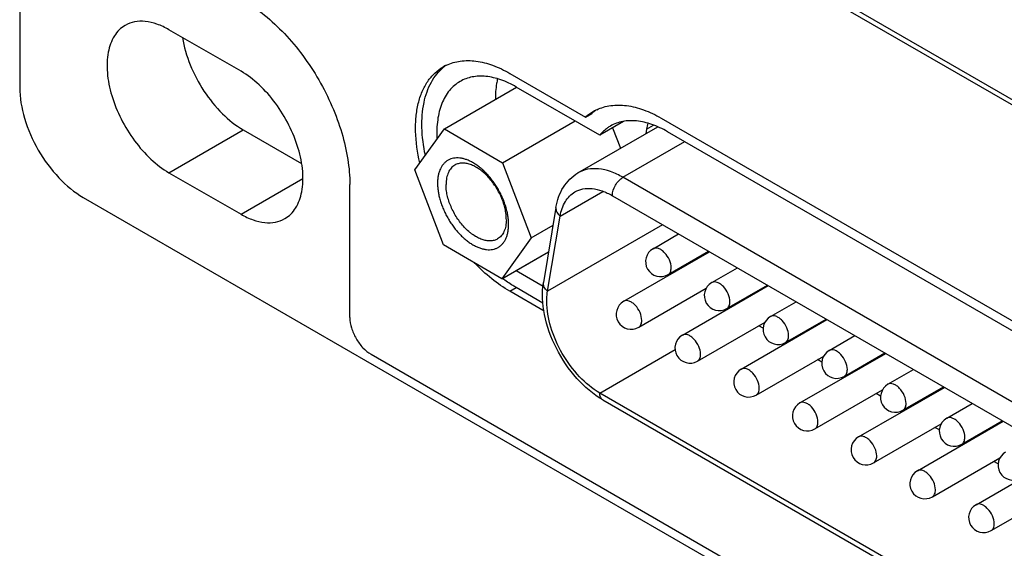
# Model space of a CAD drawing. Header units: inches. Extents: x 0 to 34, y 0 to 22.
# Tile 23 of 71: x 19.9 to 20.6, y 15.7 to 16.1. Entities that reach past the tile are written whole.
import ezdxf

# ---------------------------------------------------------------- set-up
doc = ezdxf.new("R2010")
doc.units = ezdxf.units.IN
doc.header["$LTSCALE"] = 1.87
doc.header["$MEASUREMENT"] = 0
doc.layers.get('0').update_dxf_attribs({"linetype": 'CONTINUOUS'})
doc.layers.add('02___PRT_ALL_AXES', color=7, linetype='CONTINUOUS')

msp = doc.modelspace()

# ---------------------------------------------------------------- linework, layer by layer
at = {"color": 7, "linetype": 'CONTINUOUS'}
for p, q in [((19.86634, 16.77298), (19.86634, 16.06682)), ((21.1198, 15.77248), (20.32026, 16.23413)), ((20.32263, 16.22887), (21.12218, 15.76723)), ((20.19159, 16.03503), (20.2468, 16.0669)), ((20.23613, 16.00893), (20.29177, 16.04106)), ((20.16904, 16.00371), (20.19159, 16.03503)), ((20.19159, 16.03503), (20.23613, 16.00893)), ((20.29393, 16.00132), (20.355, 16.03658)), ((20.32048, 16.03592), (20.32652, 16.02014)), ((20.32838, 15.9979), (20.3757, 16.02523)), ((20.19101, 15.9463), (20.16904, 16.00371)), ((20.23613, 16.00893), (20.2581, 15.95152)), ((21.12792, 15.53626), (20.32838, 15.9979)), ((20.11918, 15.89046), (20.11918, 15.99246)), ((20.28027, 15.96819), (20.31297, 15.98707)), ((19.91505, 15.98244), (27.65472, 11.51366)), ((20.32026, 15.98384), (21.1198, 15.52219)), ((20.27707, 15.97477), (20.26745, 15.91733)), ((20.27065, 15.91074), (20.28027, 15.96819)), ((20.2581, 15.95152), (20.27479, 15.96115)), ((20.35876, 15.96161), (20.27065, 15.91074)), ((20.2581, 15.95152), (20.23554, 15.9202)), ((20.35142, 15.94323), (20.37101, 15.95454)), ((20.23554, 15.9202), (20.19101, 15.9463)), ((20.23554, 15.9202), (20.2714, 15.9409)), ((20.32893, 15.90296), (20.39463, 15.9409)), ((20.3629, 15.92334), (20.39397, 15.94128)), ((20.3964, 15.91725), (20.41599, 15.92857)), ((20.34041, 15.88307), (20.39218, 15.91297)), ((20.37391, 15.87699), (20.43961, 15.91492)), ((20.40789, 15.89737), (20.43895, 15.91531)), ((20.44138, 15.89128), (20.46097, 15.90259)), ((20.41889, 15.85102), (20.4846, 15.88895)), ((20.45287, 15.87139), (20.48394, 15.88933)), ((20.38539, 15.8571), (20.43717, 15.88699)), ((20.43578, 15.88228), (20.43239, 15.88423)), ((20.48637, 15.86531), (20.50596, 15.87662)), ((20.4544, 15.87152), (20.45375, 15.8719)), ((20.13542, 15.86233), (27.42461, 11.65364)), ((20.31063, 15.83264), (20.36835, 15.86596)), ((20.43038, 15.83113), (20.48215, 15.86102)), ((20.46388, 15.82504), (20.52958, 15.86298)), ((20.49785, 15.84542), (20.52892, 15.86336)), ((20.48076, 15.8563), (20.47737, 15.85826)), ((20.49939, 15.84555), (20.49873, 15.84593)), ((20.53135, 15.83934), (20.55094, 15.85065)), ((20.50886, 15.79907), (20.57456, 15.83701)), ((20.54283, 15.81945), (20.5739, 15.83739)), ((21.12942, 15.35988), (20.31063, 15.83264)), ((20.47536, 15.80515), (20.52709, 15.83502)), ((20.52573, 15.83034), (20.52235, 15.83229)), ((20.31301, 15.82738), (21.1318, 15.35462)), ((20.57633, 15.81336), (20.59592, 15.82467)), ((20.54437, 15.81957), (20.54371, 15.81996)), ((20.52034, 15.77918), (20.57212, 15.80908)), ((20.55384, 15.7731), (20.61955, 15.81103)), ((20.57073, 15.80436), (20.56734, 15.80632)), ((20.58782, 15.79348), (20.61889, 15.81142)), ((20.58935, 15.7936), (20.58869, 15.79398)), ((20.59883, 15.74713), (20.66453, 15.78506)), ((20.56533, 15.75321), (20.6171, 15.7831)), ((20.61571, 15.77839), (20.61232, 15.78034)), ((20.61031, 15.72724), (20.66208, 15.75713))]:
    msp.add_line(p, q, dxfattribs=at)
for centre, radius, start, end in [((20.35716, 15.93328), 0.01148, 120.00162, 300.00055), ((20.47016, 15.97196), 0.09562, 203.03752, 203.43698), ((20.40214, 15.90731), 0.01148, 120.00162, 300.00055), ((20.33467, 15.89302), 0.01148, 120.00162, 300.00055), ((20.44713, 15.88134), 0.01148, 120.00162, 300.00055), ((20.37965, 15.86704), 0.01148, 120.00162, 300.00055), ((20.49211, 15.85537), 0.01148, 120.00162, 300.00055), ((20.42464, 15.84107), 0.01148, 120.00162, 300.00055), ((20.53709, 15.82939), 0.01148, 120.00162, 300.00055), ((20.46962, 15.8151), 0.01148, 120.00162, 300.00055), ((20.58208, 15.80342), 0.01148, 120.00162, 300.00055), ((20.5146, 15.78913), 0.01148, 120.00162, 300.00055), ((20.62706, 15.77745), 0.01148, 120.00162, 300.00055), ((20.55958, 15.76315), 0.01148, 120.00162, 300.00055), ((20.60457, 15.73718), 0.01148, 120.00162, 300.00055)]:
    msp.add_arc(centre, radius, start, end, dxfattribs=at)
for points, knots in [([(20.03799, 16.1331), (20.04354, 16.12989), (20.05452, 16.12219), (20.06963, 16.10806), (20.08355, 16.09135), (20.09576, 16.0727), (20.10581, 16.05279), (20.11332, 16.03238), (20.11801, 16.01224), (20.11918, 15.99888), (20.11918, 15.99246)], [0, 0, 0, 0, 0.114156, 0.23733, 0.366981, 0.500006, 0.63303, 0.762679, 0.885849, 1, 1, 1, 1]), ([(19.86634, 16.06682), (19.86634, 16.05884), (19.86933, 16.042), (19.87977, 16.01833), (19.89505, 15.99745), (19.90814, 15.98643), (19.91505, 15.98244)], [0, 0, 0, 0, 0.237214, 0.499994, 0.762777, 1, 1, 1, 1]), ([(20.24079, 15.96166), (20.2408, 15.96271), (20.24072, 15.96486), (20.24034, 15.96812), (20.23971, 15.97148), (20.23883, 15.9749), (20.2377, 15.97834), (20.23634, 15.98178), (20.23477, 15.98517), (20.23299, 15.98849), (20.23103, 15.99171), (20.2289, 15.9948), (20.22663, 15.99772), (20.22422, 16.00044), (20.22172, 16.00295), (20.21914, 16.00522), (20.2165, 16.00722), (20.21384, 16.00894), (20.21117, 16.01036), (20.20852, 16.01147), (20.20633, 16.01213), (20.20461, 16.01249), (20.20296, 16.01272), (20.20095, 16.01281), (20.19863, 16.01258), (20.1968, 16.0121), (20.19543, 16.01155), (20.19413, 16.01089), (20.19261, 16.00985), (20.19099, 16.0083), (20.18959, 16.00645), (20.18843, 16.00432), (20.18751, 16.00194), (20.18685, 15.99933), (20.18645, 15.99652), (20.18635, 15.99457), (20.18635, 15.99357)], [0, 0, 0, 0, 0.032423, 0.066331, 0.10156, 0.137948, 0.175302, 0.213402, 0.252012, 0.290892, 0.32979, 0.368458, 0.406652, 0.444136, 0.480688, 0.516109, 0.550223, 0.582887, 0.614, 0.643506, 0.67141, 0.684786, 0.697794, 0.722783, 0.74662, 0.769618, 0.78093, 0.792181, 0.814689, 0.837591, 0.861276, 0.88607, 0.912215, 0.939874, 0.969142, 1, 1, 1, 1]), ([(20.19962, 16.00728), (20.19909, 16.00697), (20.19807, 16.00626), (20.19672, 16.00494), (20.19555, 16.00337), (20.19459, 16.00158), (20.19382, 15.99957), (20.19327, 15.99737), (20.19294, 15.995), (20.19286, 15.99337), (20.19285, 15.99253)], [0, 0, 0, 0, 0.108234, 0.218471, 0.332539, 0.451943, 0.57781, 0.710922, 0.851698, 1, 1, 1, 1]), ([(20.23905, 15.96545), (20.23905, 15.96612), (20.23902, 15.96747), (20.23878, 15.97026), (20.23815, 15.97386), (20.23694, 15.97823), (20.23528, 15.98261), (20.2332, 15.98691), (20.23075, 15.99104), (20.22799, 15.99492), (20.22496, 15.99845), (20.22225, 16.00108), (20.22, 16.00294), (20.21831, 16.00419), (20.21661, 16.0053), (20.21438, 16.00656), (20.21161, 16.00779), (20.20831, 16.00868), (20.20563, 16.00888), (20.20362, 16.00869), (20.2022, 16.00839), (20.20086, 16.00793), (20.20002, 16.00751), (20.19962, 16.00728)], [0, 0, 0, 0, 0.03055, 0.062195, 0.128377, 0.197843, 0.269746, 0.343093, 0.416834, 0.489898, 0.561249, 0.629924, 0.663005, 0.69512, 0.726196, 0.756177, 0.812683, 0.864635, 0.912441, 0.935095, 0.957105, 0.978667, 1, 1, 1, 1]), ([(20.32838, 15.9979), (20.32535, 15.99965), (20.31934, 16.00251), (20.31009, 16.00474), (20.30142, 16.00453), (20.2962, 16.00263), (20.29393, 16.00132)], [0, 0, 0, 0, 0.289764, 0.549074, 0.782222, 1, 1, 1, 1]), ([(20.27707, 15.97477), (20.27798, 15.9802), (20.28145, 15.99069), (20.28938, 15.99869), (20.29393, 16.00132)], [0, 0, 0, 0, 0.511915, 1, 1, 1, 1]), ([(20.32026, 15.98384), (20.32026, 15.98662), (20.32216, 15.99212), (20.32597, 15.99651), (20.32838, 15.9979)], [0, 0, 0, 0, 0.499994, 1, 1, 1, 1]), ([(20.18635, 15.99357), (20.18634, 15.99252), (20.18642, 15.99037), (20.1868, 15.98711), (20.18743, 15.98375), (20.18831, 15.98033), (20.18944, 15.97689), (20.19079, 15.97345), (20.19237, 15.97006), (20.19414, 15.96674), (20.19611, 15.96352), (20.19824, 15.96043), (20.20051, 15.95751), (20.20291, 15.95479), (20.20542, 15.95228), (20.208, 15.95001), (20.21063, 15.94801), (20.2133, 15.94629), (20.21597, 15.94487), (20.21861, 15.94376), (20.22081, 15.9431), (20.22253, 15.94275), (20.22418, 15.94251), (20.22619, 15.94242), (20.22851, 15.94265), (20.23033, 15.94313), (20.2317, 15.94368), (20.23301, 15.94434), (20.23453, 15.94538), (20.23615, 15.94693), (20.23755, 15.94878), (20.23871, 15.95091), (20.23962, 15.95329), (20.24029, 15.9559), (20.24069, 15.95872), (20.24079, 15.96066), (20.24079, 15.96166)], [0, 0, 0, 0, 0.032423, 0.066331, 0.10156, 0.137948, 0.175302, 0.213402, 0.252012, 0.290892, 0.32979, 0.368458, 0.406652, 0.444136, 0.480688, 0.516109, 0.550223, 0.582887, 0.614, 0.643506, 0.67141, 0.684786, 0.697794, 0.722783, 0.74662, 0.769618, 0.78093, 0.792181, 0.814689, 0.837591, 0.861276, 0.88607, 0.912215, 0.939874, 0.969142, 1, 1, 1, 1]), ([(20.23228, 15.9507), (20.23188, 15.95047), (20.23104, 15.95005), (20.2297, 15.94959), (20.22829, 15.94929), (20.22628, 15.9491), (20.22359, 15.9493), (20.22029, 15.95019), (20.21752, 15.95142), (20.21529, 15.95269), (20.21359, 15.9538), (20.2119, 15.95504), (20.20965, 15.9569), (20.20694, 15.95953), (20.20391, 15.96306), (20.20115, 15.96694), (20.1987, 15.97107), (20.19662, 15.97537), (20.19496, 15.97975), (20.19375, 15.98412), (20.19312, 15.98772), (20.19288, 15.99051), (20.19285, 15.99186), (20.19285, 15.99253)], [0, 0, 0, 0, 0.021333, 0.042895, 0.064905, 0.087559, 0.135365, 0.187317, 0.243823, 0.273804, 0.30488, 0.336995, 0.370076, 0.438751, 0.510102, 0.583166, 0.656907, 0.730254, 0.802157, 0.871623, 0.937805, 0.96945, 1, 1, 1, 1]), ([(20.29155, 15.98668), (20.29344, 15.98778), (20.29779, 15.98936), (20.30502, 15.98954), (20.31272, 15.98768), (20.31774, 15.9853), (20.32026, 15.98384)], [0, 0, 0, 0, 0.217778, 0.450926, 0.710236, 1, 1, 1, 1]), ([(20.28027, 15.96819), (20.28093, 15.9721), (20.28319, 15.97936), (20.28857, 15.98497), (20.29155, 15.98668)], [0, 0, 0, 0, 0.535599, 1, 1, 1, 1]), ([(20.27707, 15.97477), (20.27688, 15.97363), (20.2774, 15.97095), (20.27919, 15.96903), (20.28027, 15.96819)], [0, 0, 0, 0, 0.458941, 1, 1, 1, 1]), ([(20.23905, 15.96545), (20.23904, 15.96461), (20.23896, 15.96298), (20.23863, 15.96061), (20.23808, 15.95841), (20.23731, 15.9564), (20.23635, 15.95461), (20.23519, 15.95304), (20.23384, 15.95172), (20.23282, 15.95101), (20.23228, 15.9507)], [0, 0, 0, 0, 0.148302, 0.289078, 0.42219, 0.548057, 0.667461, 0.781529, 0.891766, 1, 1, 1, 1]), ([(20.36528, 15.9286), (20.36528, 15.93065), (20.36415, 15.9349), (20.36123, 15.93941), (20.35812, 15.94217), (20.35575, 15.94346), (20.35343, 15.94393), (20.35199, 15.94356), (20.35142, 15.94323)], [0, 0, 0, 0, 0.269884, 0.561311, 0.695453, 0.813138, 0.912854, 1, 1, 1, 1]), ([(20.3629, 15.92334), (20.36368, 15.92379), (20.36501, 15.92546), (20.36528, 15.9275), (20.36528, 15.9286)], [0, 0, 0, 0, 0.449173, 1, 1, 1, 1]), ([(20.31301, 15.82738), (20.30554, 15.83169), (20.29171, 15.84366), (20.27643, 15.86629), (20.26717, 15.89151), (20.26609, 15.90925), (20.26745, 15.91733)], [0, 0, 0, 0, 0.244702, 0.508856, 0.767598, 1, 1, 1, 1]), ([(20.27065, 15.91074), (20.26957, 15.91158), (20.26778, 15.9135), (20.26726, 15.91618), (20.26745, 15.91733)], [0, 0, 0, 0, 0.541059, 1, 1, 1, 1]), ([(20.41026, 15.90262), (20.41026, 15.90467), (20.40914, 15.90893), (20.40622, 15.91344), (20.40311, 15.9162), (20.40074, 15.91749), (20.39842, 15.91796), (20.39698, 15.91759), (20.3964, 15.91725)], [0, 0, 0, 0, 0.269884, 0.561311, 0.695453, 0.813138, 0.912854, 1, 1, 1, 1]), ([(20.27004, 15.90296), (20.27004, 15.90363), (20.27009, 15.90623), (20.27033, 15.90884), (20.27065, 15.91074)], [0, 0, 0, 0, 0.258889, 1, 1, 1, 1]), ([(20.31063, 15.83264), (20.30487, 15.83597), (20.29396, 15.84515), (20.28123, 15.86254), (20.27253, 15.88227), (20.27004, 15.8963), (20.27004, 15.90296)], [0, 0, 0, 0, 0.237229, 0.500006, 0.76278, 1, 1, 1, 1]), ([(20.34279, 15.88833), (20.34279, 15.89038), (20.34166, 15.89463), (20.33874, 15.89915), (20.33563, 15.9019), (20.33326, 15.9032), (20.33094, 15.90366), (20.3295, 15.90329), (20.32893, 15.90296)], [0, 0, 0, 0, 0.269884, 0.561311, 0.695453, 0.813138, 0.912854, 1, 1, 1, 1]), ([(20.40789, 15.89737), (20.40866, 15.89781), (20.41, 15.89949), (20.41026, 15.90153), (20.41026, 15.90262)], [0, 0, 0, 0, 0.449173, 1, 1, 1, 1]), ([(20.11918, 15.89046), (20.11918, 15.88779), (20.12018, 15.88218), (20.12366, 15.87429), (20.12875, 15.86733), (20.13312, 15.86366), (20.13542, 15.86233)], [0, 0, 0, 0, 0.237214, 0.499994, 0.762778, 1, 1, 1, 1]), ([(20.45525, 15.87665), (20.45525, 15.8787), (20.45412, 15.88295), (20.4512, 15.88747), (20.44809, 15.89022), (20.44572, 15.89152), (20.4434, 15.89198), (20.44196, 15.89161), (20.44138, 15.89128)], [0, 0, 0, 0, 0.269884, 0.561311, 0.695453, 0.813138, 0.912854, 1, 1, 1, 1]), ([(20.34041, 15.88307), (20.34119, 15.88352), (20.34252, 15.88519), (20.34279, 15.88723), (20.34279, 15.88833)], [0, 0, 0, 0, 0.449173, 1, 1, 1, 1]), ([(20.38777, 15.86236), (20.38777, 15.86441), (20.38664, 15.86866), (20.38372, 15.87317), (20.38061, 15.87593), (20.37824, 15.87723), (20.37592, 15.87769), (20.37448, 15.87732), (20.37391, 15.87699)], [0, 0, 0, 0, 0.269884, 0.561311, 0.695453, 0.813138, 0.912854, 1, 1, 1, 1]), ([(20.45287, 15.87139), (20.45364, 15.87184), (20.45498, 15.87352), (20.45525, 15.87555), (20.45525, 15.87665)], [0, 0, 0, 0, 0.449173, 1, 1, 1, 1]), ([(20.38539, 15.8571), (20.38617, 15.85755), (20.38751, 15.85922), (20.38777, 15.86126), (20.38777, 15.86236)], [0, 0, 0, 0, 0.449173, 1, 1, 1, 1]), ([(20.50023, 15.85068), (20.50023, 15.85273), (20.4991, 15.85698), (20.49618, 15.86149), (20.49307, 15.86425), (20.4907, 15.86555), (20.48838, 15.86601), (20.48694, 15.86564), (20.48637, 15.86531)], [0, 0, 0, 0, 0.269884, 0.561311, 0.695453, 0.813138, 0.912854, 1, 1, 1, 1]), ([(20.43275, 15.83638), (20.43275, 15.83843), (20.43163, 15.84269), (20.42871, 15.8472), (20.4256, 15.84996), (20.42323, 15.85125), (20.42091, 15.85172), (20.41947, 15.85135), (20.41889, 15.85102)], [0, 0, 0, 0, 0.269884, 0.561311, 0.695453, 0.813138, 0.912854, 1, 1, 1, 1]), ([(20.49785, 15.84542), (20.49863, 15.84587), (20.49996, 15.84754), (20.50023, 15.84958), (20.50023, 15.85068)], [0, 0, 0, 0, 0.449173, 1, 1, 1, 1]), ([(20.43038, 15.83113), (20.43115, 15.83157), (20.43249, 15.83325), (20.43275, 15.83529), (20.43275, 15.83638)], [0, 0, 0, 0, 0.449173, 1, 1, 1, 1]), ([(20.54521, 15.8247), (20.54521, 15.82676), (20.54408, 15.83101), (20.54116, 15.83552), (20.53806, 15.83828), (20.53569, 15.83957), (20.53337, 15.84004), (20.53192, 15.83967), (20.53135, 15.83934)], [0, 0, 0, 0, 0.269884, 0.561311, 0.695453, 0.813138, 0.912854, 1, 1, 1, 1]), ([(20.31301, 15.82738), (20.31224, 15.82783), (20.3109, 15.8295), (20.31063, 15.83154), (20.31063, 15.83264)], [0, 0, 0, 0, 0.449175, 1, 1, 1, 1]), ([(20.47774, 15.81041), (20.47774, 15.81246), (20.47661, 15.81671), (20.47369, 15.82123), (20.47058, 15.82399), (20.46821, 15.82528), (20.46589, 15.82575), (20.46445, 15.82537), (20.46388, 15.82504)], [0, 0, 0, 0, 0.269884, 0.561311, 0.695453, 0.813138, 0.912854, 1, 1, 1, 1]), ([(20.54283, 15.81945), (20.54361, 15.8199), (20.54495, 15.82157), (20.54521, 15.82361), (20.54521, 15.8247)], [0, 0, 0, 0, 0.449173, 1, 1, 1, 1]), ([(20.5902, 15.79873), (20.5902, 15.80078), (20.58907, 15.80504), (20.58615, 15.80955), (20.58304, 15.81231), (20.58067, 15.8136), (20.57835, 15.81407), (20.57691, 15.8137), (20.57633, 15.81336)], [0, 0, 0, 0, 0.269884, 0.561311, 0.695453, 0.813138, 0.912854, 1, 1, 1, 1]), ([(20.47536, 15.80516), (20.47613, 15.8056), (20.47747, 15.80728), (20.47774, 15.80931), (20.47774, 15.81041)], [0, 0, 0, 0, 0.449173, 1, 1, 1, 1]), ([(20.52272, 15.78444), (20.52272, 15.78649), (20.52159, 15.79074), (20.51867, 15.79526), (20.51556, 15.79801), (20.51319, 15.79931), (20.51087, 15.79977), (20.50943, 15.7994), (20.50886, 15.79907)], [0, 0, 0, 0, 0.269884, 0.561311, 0.695453, 0.813138, 0.912854, 1, 1, 1, 1]), ([(20.58782, 15.79348), (20.58859, 15.79392), (20.58993, 15.7956), (20.5902, 15.79764), (20.5902, 15.79873)], [0, 0, 0, 0, 0.449173, 1, 1, 1, 1]), ([(20.52034, 15.77918), (20.52112, 15.77963), (20.52245, 15.7813), (20.52272, 15.78334), (20.52272, 15.78444)], [0, 0, 0, 0, 0.449173, 1, 1, 1, 1]), ([(20.5677, 15.75847), (20.5677, 15.76052), (20.56658, 15.76477), (20.56366, 15.76928), (20.56055, 15.77204), (20.55818, 15.77333), (20.55586, 15.7738), (20.55442, 15.77343), (20.55384, 15.7731)], [0, 0, 0, 0, 0.269884, 0.561311, 0.695453, 0.813138, 0.912854, 1, 1, 1, 1]), ([(20.56533, 15.75321), (20.5661, 15.75366), (20.56744, 15.75533), (20.5677, 15.75737), (20.5677, 15.75847)], [0, 0, 0, 0, 0.449173, 1, 1, 1, 1]), ([(20.61269, 15.73249), (20.61269, 15.73454), (20.61156, 15.7388), (20.60864, 15.74331), (20.60553, 15.74607), (20.60316, 15.74736), (20.60084, 15.74783), (20.5994, 15.74746), (20.59883, 15.74713)], [0, 0, 0, 0, 0.269884, 0.561311, 0.695453, 0.813138, 0.912854, 1, 1, 1, 1]), ([(20.61031, 15.72724), (20.61108, 15.72768), (20.61242, 15.72936), (20.61269, 15.7314), (20.61269, 15.73249)], [0, 0, 0, 0, 0.449173, 1, 1, 1, 1])]:
    msp.add_open_spline(points, degree=3, knots=knots, dxfattribs=at)
at = {"layer": '02___PRT_ALL_AXES', "color": 7, "linetype": 'CONTINUOUS'}
for p, q in [((20.03588, 16.0791), (19.98066, 16.11098)), ((20.24179, 16.07749), (20.29978, 16.04401)), ((20.31057, 16.0302), (20.24669, 16.06709)), ((20.29978, 16.04401), (20.30465, 16.04682)), ((20.32873, 16.04068), (20.31057, 16.0302)), ((20.35758, 16.04326), (21.1572, 15.58157)), ((19.98066, 16.00147), (20.0375, 16.03429)), ((20.0375, 16.03429), (20.08227, 16.00844)), ((20.34644, 16.03488), (20.34584, 16.03129)), ((20.34644, 16.03488), (20.3517, 16.03792)), ((21.16206, 15.57119), (20.36252, 16.03284)), ((19.98066, 16.00147), (20.03588, 15.96959)), ((20.03588, 15.96959), (20.08329, 15.99697)), ((20.24669, 15.92645), (20.27136, 15.9407)), ((20.24654, 15.92655), (20.24669, 15.92645)), ((20.24654, 15.92654), (20.26732, 15.91454)), ((20.23606, 15.92045), (20.23602, 15.92048)), ((20.23606, 15.92045), (20.23602, 15.92048)), ((20.24179, 15.91061), (20.24666, 15.91342)), ((20.2671, 15.90162), (20.24666, 15.91342)), ((20.26806, 15.89544), (20.24179, 15.91061))]:
    msp.add_line(p, q, dxfattribs=at)
for centre, radius, start, end in [((20.20777, 16.05297), 0.03416, 115.27865, 119.99791), ((20.2129, 16.05541), 0.03461, 124.74062, 129.33032), ((20.32339, 16.01799), 0.03514, 120.06258, 132.21435), ((20.32866, 16.02033), 0.03576, 129.16996, 132.1877), ((20.32309, 16.01842), 0.03461, 115.34278, 119.99818), ((20.32822, 16.02087), 0.03506, 124.68099, 129.17113), ((20.40364, 16.02537), 0.05798, 166.0436, 170.55963)]:
    msp.add_arc(centre, radius, start, end, dxfattribs=at)
for points, knots in [([(19.98066, 16.11098), (19.97772, 16.11268), (19.97186, 16.11546), (19.96287, 16.11763), (19.95442, 16.11742), (19.94934, 16.11558), (19.94713, 16.1143)], [0, 0, 0, 0, 0.289808, 0.549056, 0.782233, 1, 1, 1, 1]), ([(19.94713, 16.1143), (19.94548, 16.11334), (19.94234, 16.11094), (19.93714, 16.10436), (19.93326, 16.09306), (19.93291, 16.07731), (19.93644, 16.05994), (19.94358, 16.04229), (19.95373, 16.02578), (19.96606, 16.01175), (19.9757, 16.00434), (19.98066, 16.00147)], [0, 0, 0, 0, 0.042878, 0.087525, 0.186931, 0.304246, 0.437974, 0.582384, 0.729605, 0.871262, 1, 1, 1, 1]), ([(19.99103, 16.10497), (19.99216, 16.09786), (19.99637, 16.08352), (20.00679, 16.06372), (20.0205, 16.04664), (20.03168, 16.03765), (20.0375, 16.03429)], [0, 0, 0, 0, 0.248506, 0.511147, 0.767849, 1, 1, 1, 1]), ([(20.19318, 16.08386), (20.19483, 16.08464), (20.19832, 16.08595), (20.20585, 16.08753), (20.21624, 16.08737), (20.22915, 16.08398), (20.23756, 16.07993), (20.24179, 16.07749)], [0, 0, 0, 0, 0.107854, 0.218371, 0.452677, 0.712074, 1, 1, 1, 1]), ([(20.06941, 15.96627), (20.07106, 15.96722), (20.07419, 15.96962), (20.0794, 15.97621), (20.08328, 15.98751), (20.08363, 16.00326), (20.08009, 16.02063), (20.07296, 16.03827), (20.06281, 16.05478), (20.05047, 16.06882), (20.04084, 16.07623), (20.03588, 16.0791)], [0, 0, 0, 0, 0.042878, 0.087525, 0.186931, 0.304246, 0.437974, 0.582384, 0.729605, 0.871262, 1, 1, 1, 1]), ([(20.17282, 16.00898), (20.17096, 16.0169), (20.16923, 16.02874), (20.16967, 16.04406), (20.17131, 16.0543), (20.17426, 16.06347), (20.17849, 16.07139), (20.18394, 16.0779), (20.18836, 16.08121), (20.19069, 16.08255)], [0, 0, 0, 0, 0.302527, 0.440432, 0.568486, 0.686913, 0.796792, 0.900167, 1, 1, 1, 1]), ([(20.17701, 16.01482), (20.17554, 16.02181), (20.17378, 16.03527), (20.17489, 16.05176), (20.17805, 16.0633), (20.18134, 16.07073), (20.18559, 16.07711), (20.1891, 16.08066), (20.19097, 16.08219)], [0, 0, 0, 0, 0.297418, 0.562278, 0.682107, 0.794044, 0.899363, 1, 1, 1, 1]), ([(20.20363, 16.07135), (20.20055, 16.06957), (20.19482, 16.0646), (20.189, 16.05422), (20.1859, 16.04144), (20.18566, 16.03219), (20.18592, 16.02733)], [0, 0, 0, 0, 0.214259, 0.446018, 0.706663, 1, 1, 1, 1]), ([(20.24669, 16.06709), (20.24291, 16.06927), (20.23539, 16.07285), (20.22384, 16.07563), (20.213, 16.07536), (20.20647, 16.07299), (20.20363, 16.07135)], [0, 0, 0, 0, 0.289807, 0.549056, 0.782233, 1, 1, 1, 1]), ([(20.23236, 16.0734), (20.23207, 16.07218), (20.23102, 16.06701), (20.23064, 16.06171), (20.23065, 16.0577)], [0, 0, 0, 0, 0.237876, 1, 1, 1, 1]), ([(20.30828, 16.0497), (20.30995, 16.05049), (20.31348, 16.05183), (20.32113, 16.05344), (20.33166, 16.05328), (20.34475, 16.04985), (20.35329, 16.04574), (20.35758, 16.04326)], [0, 0, 0, 0, 0.107856, 0.218367, 0.452656, 0.71205, 1, 1, 1, 1]), ([(20.36252, 16.03284), (20.35868, 16.03505), (20.35104, 16.03869), (20.3393, 16.04152), (20.32829, 16.04125), (20.32165, 16.03884), (20.31877, 16.03717)], [0, 0, 0, 0, 0.289805, 0.549056, 0.782233, 1, 1, 1, 1]), ([(20.31877, 16.03717), (20.318, 16.03673), (20.31497, 16.03479), (20.3123, 16.03228), (20.31057, 16.0302)], [0, 0, 0, 0, 0.247121, 1, 1, 1, 1]), ([(20.03588, 15.96959), (20.03882, 15.96789), (20.04467, 15.9651), (20.05367, 15.96293), (20.06211, 15.96314), (20.0672, 15.96499), (20.06941, 15.96627)], [0, 0, 0, 0, 0.289808, 0.549056, 0.782233, 1, 1, 1, 1]), ([(20.24179, 15.91061), (20.23692, 15.91342), (20.2273, 15.92014), (20.21872, 15.92812), (20.21453, 15.93251)], [0, 0, 0, 0, 0.481201, 1, 1, 1, 1]), ([(20.24666, 15.91342), (20.24577, 15.91394), (20.24213, 15.91612), (20.23863, 15.91852), (20.23606, 15.92045)], [0, 0, 0, 0, 0.243637, 1, 1, 1, 1])]:
    msp.add_open_spline(points, degree=3, knots=knots, dxfattribs=at)

doc.saveas('drawing.dxf')
